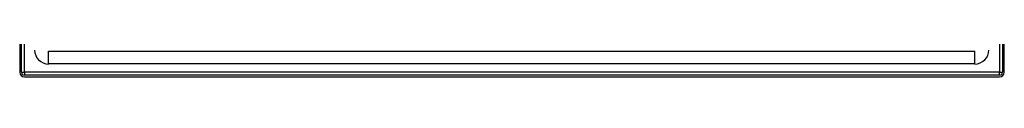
# Model space of a CAD drawing. Header units: inches. Extents: x 5 to 143, y 9 to 74.
# Tile 2 of 76: x 4.713 to 34.631, y 29.873 to 30.66. Entities that reach past the tile are written whole.
import ezdxf

# ---------------------------------------------------------------- set-up
doc = ezdxf.new("R2010")
doc.units = ezdxf.units.IN
doc.header["$MEASUREMENT"] = 0
doc.layers.add('Visible Edges(ANSI)', color=7, linetype='Continuous', lineweight=25)
doc.layers.add('Visible Tangent Edges(ANSI)', color=7, linetype='Continuous', lineweight=25)

msp = doc.modelspace()

# ---------------------------------------------------------------- linework, layer by layer
at = {"layer": 'Visible Edges(ANSI)'}
for p, q in [((4.713, 53.53), (4.713, 30.019)), ((4.766, 30.019), (4.766, 53.53)), ((34.578, 32.53), (34.578, 30.019)), ((34.631, 30.019), (34.631, 32.53)), ((5.59, 30.66), (33.734, 30.66)), ((33.734, 30.267), (5.59, 30.267)), ((34.485, 29.926), (4.859, 29.926)), ((4.859, 29.873), (34.485, 29.873))]:
    msp.add_line(p, q, dxfattribs=at)
for centre, radius, start, end in [((5.59, 30.691), 0.425, 180, 270), ((33.734, 30.691), 0.425, 270, 0), ((4.859, 30.019), 0.146, 180, 270), ((4.859, 30.019), 0.093, 180, 270), ((34.485, 30.019), 0.093, 270, 0), ((34.485, 30.019), 0.146, 270, 0)]:
    msp.add_arc(centre, radius, start, end, dxfattribs=at)
at = {"layer": 'Visible Tangent Edges(ANSI)'}
for p, q in [((4.859, 30.019), (4.859, 53.53)), ((34.485, 32.601), (34.485, 30.019)), ((5.59, 30.267), (5.59, 30.66)), ((33.734, 30.267), (33.734, 30.66)), ((4.766, 30.019), (4.859, 30.019)), ((4.859, 30.019), (4.859, 29.926)), ((34.485, 30.019), (4.859, 30.019)), ((34.485, 29.926), (34.485, 30.019)), ((34.485, 30.019), (34.578, 30.019))]:
    msp.add_line(p, q, dxfattribs=at)

doc.saveas('drawing.dxf')
